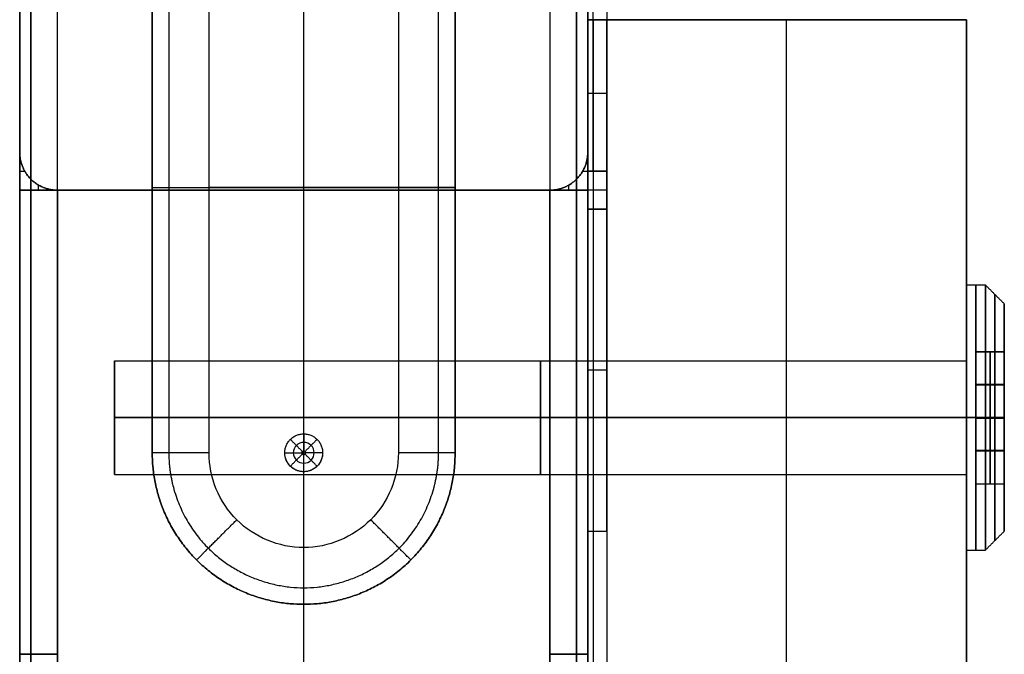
# Model space of a CAD drawing. Header units: millimetres. Extents: x 1640 to 2400, y 0 to 550.
# Tile 11 of 30: x 1640 to 1692, y 495 to 529. Entities that reach past the tile are written whole.
import ezdxf

# ---------------------------------------------------------------- set-up
doc = ezdxf.new("R2010")
doc.units = ezdxf.units.MM
doc.header["$MEASUREMENT"] = 0
doc.layers.add('Little architect__Table', color=7, linetype='Continuous', true_color=0x000000)

msp = doc.modelspace()

# ---------------------------------------------------------------- linework, layer by layer
at = {"layer": 'Little architect__Table'}
for p, q in [((1655, 520, 450), (1655, 550, 450)), ((1655, 0, 450), (1655, 550, 450)), ((1640, 548, 226), (1640, 522, 226)), ((1655, 520), (1655, 548)), ((1670, 522, 226), (1670, 548, 226)), ((1640, 547.549, 464.016), (1640, 2.451, 464.016)), ((1670, 2.451, 464.016), (1670, 547.549, 464.016)), ((1670, 460, 473.501), (1670, 541.904, 473.501)), ((1655, 501.135, -4), (1655, 539.142, -4)), ((1655, 507.138), (1655, 533.138)), ((1655, 20, 480), (1655, 530, 480)), ((1670, 529, 459.5), (1690, 529, 459.5)), ((1670, 510.828, 460), (1670, 529, 460)), ((1680, 529, 469), (1680, 529, 450)), ((1680.5, 21, 450), (1680.5, 529, 450)), ((1690, 529, 459.5), (1690, 510.598, 459.5)), ((1640, 521, 30), (1640.268, 521, 30)), ((1669.732, 521, 30), (1670, 521, 30)), ((1640, 520, 451), (1640.268, 520, 451)), ((1640, 520, 15), (1670, 520, 15)), ((1640, 520, 15), (1640, 30, 15)), ((1641, 520, 30), (1641, 520.268, 30)), ((1641, 520, 450.268), (1641, 520, 450)), ((1642, 520, 225), (1668, 520, 225)), ((1647, 520.138, -1), (1647, 520.138)), ((1647, 520.138), (1663, 520.138)), ((1660, 520.138, -4), (1650, 520.138, -4)), ((1655, 520, 450), (1655, 520)), ((1655, 520), (1655, 520, 30)), ((1655, 30, 30), (1655, 520, 30)), ((1655, 30), (1655, 520)), ((1663, 520.138, -1), (1663, 520.138)), ((1669, 520, 30), (1669, 520.268, 30)), ((1669, 520, 450.268), (1669, 520, 450)), ((1669.732, 520, 451), (1670, 520, 451)), ((1670, 278, 15), (1670, 520, 15)), ((1690, 511, 461), (1690, 515, 461)), ((1692, 514, 461), (1692, 511.473, 461)), ((1690, 511.5, 454.938), (1690, 511.5, 467.062)), ((1690.5, 511.473, 461.016), (1692, 511.473, 461.016)), ((1690.5, 504.491, 461), (1690.5, 511.473, 461)), ((1691.25, 511.464, 463.031), (1691.25, 511.482, 459)), ((1691.25, 508, 456.969), (1691.25, 511.482, 459)), ((1691.25, 511.464, 463.031), (1691.25, 507.964, 465.031)), ((1645, 508, 461), (1645, 511, 461)), ((1645, 508, 461), (1645, 511, 461)), ((1692, 511, 455.804), (1692, 511, 458.719)), ((1692, 511, 463.296), (1692, 511, 466.196)), ((1692, 509.741, 457.984), (1690.5, 509.741, 457.984)), ((1692, 509.714, 464.031), (1690.5, 509.714, 464.031)), ((1645, 509.5, 458.402), (1645, 509.5, 463.598)), ((1645, 509.5, 458.402), (1645, 509.5, 463.598)), ((1645, 508, 461), (1645, 505, 461)), ((1645, 508, 461), (1645, 505, 461)), ((1690.5, 507.982, 456.979), (1690.5, 507.982, 465.021)), ((1691.25, 504.5, 458.969), (1691.25, 508, 456.969)), ((1691.25, 507.964, 465.031), (1691.25, 504.482, 463)), ((1645, 506.5, 463.598), (1645, 506.5, 458.402)), ((1645, 506.5, 463.598), (1645, 506.5, 458.402)), ((1654.9, 506.138, 18), (1655.1, 506.138, 18)), ((1654.995, 506.038, 18), (1654.995, 506.238, 18)), ((1692, 506.25, 457.969), (1690.5, 506.25, 457.969)), ((1692, 506.223, 464.016), (1690.5, 506.223, 464.016)), ((1655, 498.138), (1655, 505.138)), ((1670, 479.828, 460), (1670, 505.172, 460)), ((1690, 505.402, 459.5), (1690, 479.598, 459.5)), ((1690, 505, 461), (1690, 501, 461)), ((1692, 505, 466.196), (1692, 505, 463.302)), ((1692, 505, 458.683), (1692, 505, 455.804)), ((1690, 504.5, 467.062), (1690, 504.5, 454.938)), ((1690.5, 504.491, 460.984), (1692, 504.491, 460.984)), ((1691.25, 504.5, 458.969), (1691.25, 504.482, 463)), ((1692, 502, 461), (1692, 504.491, 461)), ((1670, 502.794, 469), (1670, 502.794, 478))]:
    msp.add_line(p, q, dxfattribs=at)
for points, degree in [([(1640, 548, 450), (1640, 535, 450), (1640, 522, 450)], 2), ([(1640, 520, 2), (1640, 534, 2), (1640, 548, 2)], 2), ([(1640, 520, 450), (1640, 534, 450), (1640, 548, 450)], 2), ([(1640.586, 520, 0.586), (1640.586, 534, 0.586), (1640.586, 548, 0.586)], 2), ([(1642, 520), (1642, 534), (1642, 548)], 2), ([(1668, 548), (1668, 534), (1668, 520)], 2), ([(1669.414, 520, 0.586), (1669.414, 534, 0.586), (1669.414, 548, 0.586)], 2), ([(1670, 522, 450), (1670, 535, 450), (1670, 548, 450)], 2), ([(1670, 548, 2), (1670, 534, 2), (1670, 520, 2)], 2), ([(1670, 548, 450), (1670, 534, 450), (1670, 520, 450)], 2), ([(1670, 529, 469), (1670, 537.294, 469), (1670, 545.588, 469)], 2), ([(1647, 534.138), (1647, 520.138), (1647, 506.138)], 2), ([(1647, 506.138, -1), (1647, 520.138, -1), (1647, 534.138, -1)], 2), ([(1647.879, 534.138, -3.121), (1647.879, 520.138, -3.121), (1647.879, 506.138, -3.121)], 2), ([(1650, 506.138, -4), (1650, 520.138, -4), (1650, 534.138, -4)], 2), ([(1660, 534.138, -4), (1660, 520.138, -4), (1660, 506.138, -4)], 2), ([(1662.121, 506.138, -3.121), (1662.121, 520.138, -3.121), (1662.121, 534.138, -3.121)], 2), ([(1663, 506.138, -1), (1663, 520.138, -1), (1663, 534.138, -1)], 2), ([(1663, 534.138), (1663, 520.138), (1663, 506.138)], 2), ([(1640, 530, 478), (1640, 525, 478), (1640, 520, 478)], 2), ([(1640.586, 530, 479.414), (1640.586, 525, 479.414), (1640.586, 520, 479.414)], 2), ([(1642, 520, 480), (1642, 525, 480), (1642, 530, 480)], 2), ([(1668, 530, 480), (1668, 525, 480), (1668, 520, 480)], 2), ([(1669.414, 530, 479.414), (1669.414, 525, 479.414), (1669.414, 520, 479.414)], 2), ([(1670, 530, 478), (1670, 525, 478), (1670, 520, 478)], 2), ([(1670, 521, 478), (1670, 525.5, 478), (1670, 530, 478)], 2), ([(1670.293, 521, 478.707), (1670.293, 525.5, 478.707), (1670.293, 530, 478.707)], 2), ([(1671, 530, 479), (1671, 525.5, 479), (1671, 521, 479)], 2), ([(1670, 529, 451), (1670, 525, 451), (1670, 521, 451)], 2), ([(1690, 529, 469), (1680, 529, 469), (1670, 529, 469)], 2), ([(1670, 529, 469), (1670, 525, 469), (1670, 521, 469)], 2), ([(1670.293, 529, 450.293), (1670.293, 525, 450.293), (1670.293, 521, 450.293)], 2), ([(1671, 521, 450), (1671, 525, 450), (1671, 529, 450)], 2), ([(1671, 529, 450), (1680.5, 529, 450), (1690, 529, 450)], 2), ([(1640, 522, 354), (1640, 522, 237), (1640, 522, 120)], 2), ([(1640, 522, 30), (1640, 521, 30), (1640, 520, 30)], 2), ([(1640, 522, 120), (1640, 522, 75), (1640, 522, 30)], 2), ([(1640, 522, 354), (1640, 522, 402), (1640, 522, 450)], 2), ([(1670, 522, 120), (1670, 522, 237), (1670, 522, 354)], 2), ([(1670, 522, 354), (1670, 522, 402), (1670, 522, 450)], 2), ([(1670, 520, 30), (1670, 521, 30), (1670, 522, 30)], 2), ([(1670, 522, 30), (1670, 522, 75), (1670, 522, 120)], 2), ([(1640.586, 520.586, 354), (1640.586, 520.586, 237), (1640.586, 520.586, 120)], 2), ([(1640.586, 520.586, 450), (1640.586, 520.586, 402), (1640.586, 520.586, 354)], 2), ([(1640.586, 520.586, 120), (1640.586, 520.586, 75), (1640.586, 520.586, 30)], 2), ([(1669.414, 520.586, 354), (1669.414, 520.586, 237), (1669.414, 520.586, 120)], 2), ([(1669.414, 520.586, 450), (1669.414, 520.586, 402), (1669.414, 520.586, 354)], 2), ([(1669.414, 520.586, 120), (1669.414, 520.586, 75), (1669.414, 520.586, 30)], 2), ([(1670, 519, 478), (1670, 520, 478), (1670, 521, 478)], 2), ([(1670, 521, 451), (1670, 520, 451), (1670, 519, 451)], 2), ([(1670, 521, 469), (1670, 520, 469), (1670, 519, 469)], 2), ([(1670.293, 521, 478.707), (1670.293, 520, 478.707), (1670.293, 519, 478.707)], 2), ([(1670.293, 521, 450.293), (1670.293, 520, 450.293), (1670.293, 519, 450.293)], 2), ([(1671, 521, 479), (1671, 520, 479), (1671, 519, 479)], 2), ([(1671, 519, 450), (1671, 520, 450), (1671, 521, 450)], 2), ([(1640, 520, 30), (1641, 520, 30), (1642, 520, 30)], 2), ([(1640, 520, 30), (1640, 520, 16), (1640, 520, 2)], 2), ([(1640, 520, 450), (1641, 520, 450), (1642, 520, 450)], 2), ([(1640, 520, 452), (1640, 520, 451), (1640, 520, 450)], 2), ([(1640, 520, 478), (1640, 507.75, 478), (1640, 495.5, 478)], 2), ([(1640, 520, 452), (1640, 507.75, 452), (1640, 495.5, 452)], 2), ([(1640, 520, 2), (1640, 520, 15), (1640, 520, 28)], 2), ([(1640, 495.5, 28), (1640, 507.75, 28), (1640, 520, 28)], 2), ([(1640, 520, 2), (1640, 507.75, 2), (1640, 495.5, 2)], 2), ([(1640.586, 520, 479.414), (1640.586, 507.75, 479.414), (1640.586, 495.5, 479.414)], 2), ([(1640.586, 495.5, 450.586), (1640.586, 507.75, 450.586), (1640.586, 520, 450.586)], 2), ([(1640.586, 520, 29.414), (1640.586, 507.75, 29.414), (1640.586, 495.5, 29.414)], 2), ([(1640.586, 495.5, 0.586), (1640.586, 507.75, 0.586), (1640.586, 520, 0.586)], 2), ([(1642, 520, 120), (1642, 520, 237), (1642, 520, 354)], 2), ([(1642, 520, 450), (1655, 520, 450), (1668, 520, 450)], 2), ([(1668, 520), (1655, 520), (1642, 520)], 2), ([(1642, 520, 120), (1642, 520, 75), (1642, 520, 30)], 2), ([(1642, 520, 450), (1642, 520, 402), (1642, 520, 354)], 2), ([(1642, 495.5, 450), (1642, 507.75, 450), (1642, 520, 450)], 2), ([(1642, 520, 480), (1642, 507.75, 480), (1642, 495.5, 480)], 2), ([(1668, 520), (1655, 520), (1642, 520)], 2), ([(1642, 520, 30), (1655, 520, 30), (1668, 520, 30)], 2), ([(1642, 520, 30), (1642, 507.75, 30), (1642, 495.5, 30)], 2), ([(1642, 495.5), (1642, 507.75), (1642, 520)], 2), ([(1668, 520, 354), (1668, 520, 237), (1668, 520, 120)], 2), ([(1668, 520, 30), (1669, 520, 30), (1670, 520, 30)], 2), ([(1668, 520, 30), (1668, 520, 75), (1668, 520, 120)], 2), ([(1668, 520, 354), (1668, 520, 402), (1668, 520, 450)], 2), ([(1668, 520, 450), (1669, 520, 450), (1670, 520, 450)], 2), ([(1668, 520, 480), (1668, 507.75, 480), (1668, 495.5, 480)], 2), ([(1668, 520, 450), (1668, 507.75, 450), (1668, 495.5, 450)], 2), ([(1668, 495.5, 30), (1668, 507.75, 30), (1668, 520, 30)], 2), ([(1668, 520), (1668, 507.75), (1668, 495.5)], 2), ([(1669.414, 520, 479.414), (1669.414, 507.75, 479.414), (1669.414, 495.5, 479.414)], 2), ([(1669.414, 495.5, 450.586), (1669.414, 507.75, 450.586), (1669.414, 520, 450.586)], 2), ([(1669.414, 495.5, 0.586), (1669.414, 507.75, 0.586), (1669.414, 520, 0.586)], 2), ([(1669.414, 520, 29.414), (1669.414, 507.75, 29.414), (1669.414, 495.5, 29.414)], 2), ([(1670, 520, 30), (1670, 520, 16), (1670, 520, 2)], 2), ([(1670, 520, 450), (1670, 520, 451), (1670, 520, 452)], 2), ([(1670, 495.5, 478), (1670, 507.75, 478), (1670, 520, 478)], 2), ([(1670, 495.5, 452), (1670, 507.75, 452), (1670, 520, 452)], 2), ([(1670, 520, 28), (1670, 520, 15), (1670, 520, 2)], 2), ([(1670, 495.5, 2), (1670, 507.75, 2), (1670, 520, 2)], 2), ([(1670, 520, 28), (1670, 507.75, 28), (1670, 495.5, 28)], 2), ([(1670, 519, 451), (1670, 489.5, 451), (1670, 460, 451)], 2), ([(1670, 519, 469), (1670, 489.5, 469), (1670, 460, 469)], 2), ([(1670, 519, 478), (1670, 510.5, 478), (1670, 502, 478)], 2), ([(1670.293, 519, 478.707), (1670.293, 510.5, 478.707), (1670.293, 502, 478.707)], 2), ([(1670.293, 519, 450.293), (1670.293, 489.5, 450.293), (1670.293, 460, 450.293)], 2), ([(1671, 519, 450), (1671, 489.5, 450), (1671, 460, 450)], 2), ([(1671, 502, 479), (1671, 510.5, 479), (1671, 519, 479)], 2), ([(1690, 515, 461), (1690.5, 515, 461), (1691, 515, 461)], 2), ([(1691, 515, 461), (1691.5, 514.5, 461), (1692, 514, 461)], 2), ([(1690.5, 511.464, 463.031), (1690.5, 511.473, 461.016), (1690.5, 511.482, 459)], 2), ([(1690.5, 511.482, 459), (1691.25, 511.482, 459), (1692, 511.482, 459)], 2), ([(1690.5, 511.482, 459), (1690.5, 509.741, 457.984), (1690.5, 508, 456.969)], 2), ([(1690.5, 507.964, 465.031), (1690.5, 509.714, 464.031), (1690.5, 511.464, 463.031)], 2), ([(1690.5, 511.464, 463.031), (1691.25, 511.464, 463.031), (1692, 511.464, 463.031)], 2), ([(1692, 511.464, 463.031), (1692, 511.473, 461.016), (1692, 511.482, 459)], 2), ([(1692, 511.482, 459), (1692, 509.741, 457.984), (1692, 508, 456.969)], 2), ([(1692, 508, 465.011), (1692, 509.732, 464.021), (1692, 511.464, 463.031)], 2), ([(1645, 511, 461), (1657.5, 511, 461), (1670, 511, 461)], 2), ([(1645, 511, 461), (1667.5, 511, 461), (1690, 511, 461)], 2), ([(1670, 511, 461), (1680, 511, 461), (1690, 511, 461)], 2), ([(1645, 508, 461), (1645, 508, 459.5), (1645, 508, 458)], 2), ([(1645, 508, 464), (1645, 508, 462.5), (1645, 508, 461)], 2), ([(1670, 508, 464), (1657.5, 508, 464), (1645, 508, 464)], 2), ([(1670, 508, 458), (1657.5, 508, 458), (1645, 508, 458)], 2), ([(1645, 508, 461), (1645, 508, 462.5), (1645, 508, 464)], 2), ([(1645, 508, 458), (1645, 508, 459.5), (1645, 508, 461)], 2), ([(1645, 508, 464), (1667.5, 508, 464), (1690, 508, 464)], 2), ([(1690, 508, 458), (1667.5, 508, 458), (1645, 508, 458)], 2), ([(1670, 508, 464), (1680, 508, 464), (1690, 508, 464)], 2), ([(1690, 508, 458), (1680, 508, 458), (1670, 508, 458)], 2), ([(1690, 508, 464), (1690, 508, 466), (1690, 508, 468)], 2), ([(1690, 508, 454), (1690, 508, 456), (1690, 508, 458)], 2), ([(1690, 508, 468), (1690.5, 508, 468), (1691, 508, 468)], 2), ([(1691, 508, 454), (1690.5, 508, 454), (1690, 508, 454)], 2), ([(1690.5, 508, 456.969), (1691.25, 508, 456.969), (1692, 508, 456.969)], 2), ([(1690.5, 508, 456.969), (1690.5, 506.25, 457.969), (1690.5, 504.5, 458.969)], 2), ([(1690.5, 504.482, 463), (1690.5, 506.223, 464.016), (1690.5, 507.964, 465.031)], 2), ([(1690.5, 507.964, 465.031), (1691.25, 507.964, 465.031), (1692, 507.964, 465.031)], 2), ([(1691, 508, 468), (1691.5, 508, 467.5), (1692, 508, 467)], 2), ([(1692, 508, 455), (1691.5, 508, 454.5), (1691, 508, 454)], 2), ([(1692, 508, 467), (1692, 508, 466.005), (1692, 508, 465.011)], 2), ([(1692, 508, 456.969), (1692, 508, 455.984), (1692, 508, 455)], 2), ([(1692, 507.964, 465.031), (1692, 507.982, 465.021), (1692, 508, 465.011)], 2), ([(1692, 504.5, 458.969), (1692, 506.25, 457.969), (1692, 508, 456.969)], 2), ([(1692, 507.964, 465.031), (1692, 506.223, 464.016), (1692, 504.482, 463)], 2), ([(1655, 507.139, 17.1), (1655, 506.689, 17.55), (1655, 506.238, 18)], 2), ([(1655, 507.138, 17.1), (1655, 507.138, 8.55), (1655, 507.138)], 2), ([(1654.293, 506.846, 17.1), (1654.611, 506.527, 17.55), (1654.929, 506.209, 18)], 2), ([(1655.707, 506.846, 17.1), (1655.389, 506.527, 17.55), (1655.071, 506.209, 18)], 2), ([(1647, 506.138), (1647, 506.138, -0.5), (1647, 506.138, -1)], 2), ([(1660, 506.138, -4), (1660.006, 504.83, -4), (1658.919, 502.219, -4), (1655, 500.593, -4), (1651.081, 502.219, -4), (1649.994, 504.83, -4), (1650, 506.138, -4)], 3), ([(1654, 506.138, 17.1), (1654, 506.138, 8.55), (1654, 506.138)], 2), ([(1654, 506.138, 17.1), (1654.45, 506.138, 17.55), (1654.9, 506.138, 18)], 2), ([(1654.293, 505.431, 17.1), (1654.611, 505.749, 17.55), (1654.929, 506.068, 18)], 2), ([(1655, 505.138, 17.1), (1655, 505.588, 17.55), (1655, 506.038, 18)], 2), ([(1655.707, 505.431, 17.1), (1655.389, 505.749, 17.55), (1655.071, 506.068, 18)], 2), ([(1656, 506.138, 17.1), (1655.55, 506.138, 17.55), (1655.1, 506.138, 18)], 2), ([(1656, 506.138), (1656, 506.138, 8.55), (1656, 506.138, 17.1)], 2), ([(1663, 506.138, -1), (1663, 506.138, -0.5), (1663, 506.138)], 2), ([(1645, 505, 461), (1657.5, 505, 461), (1670, 505, 461)], 2), ([(1645, 505, 461), (1667.5, 505, 461), (1690, 505, 461)], 2), ([(1655, 505.138, 17.1), (1655, 505.138, 8.55), (1655, 505.138)], 2), ([(1670, 505, 461), (1680, 505, 461), (1690, 505, 461)], 2), ([(1690.5, 504.5, 458.969), (1691.25, 504.5, 458.969), (1692, 504.5, 458.969)], 2), ([(1690.5, 504.482, 463), (1690.5, 504.491, 460.984), (1690.5, 504.5, 458.969)], 2), ([(1692, 504.482, 463), (1691.25, 504.482, 463), (1690.5, 504.482, 463)], 2), ([(1692, 504.5, 458.969), (1692, 504.491, 460.984), (1692, 504.482, 463)], 2), ([(1670, 460, 478), (1670, 481, 478), (1670, 502, 478)], 2), ([(1670.293, 502, 478.707), (1670.293, 481.146, 478.707), (1670.293, 460.292, 478.707)], 2), ([(1671, 502, 479), (1671, 481.5, 479), (1671, 461, 479)], 2), ([(1691, 501, 461), (1691.5, 501.5, 461), (1692, 502, 461)], 2), ([(1690, 501, 461), (1690.5, 501, 461), (1691, 501, 461)], 2), ([(1655, 498.138, -1), (1655, 498.138, -0.5), (1655, 498.138)], 2), ([(1640, 495.5, 478), (1640, 343.5, 478), (1640, 191.5, 478)], 2), ([(1640, 191.5, 452), (1640, 343.5, 452), (1640, 495.5, 452)], 2), ([(1640, 495.5, 28), (1640, 343.5, 28), (1640, 191.5, 28)], 2), ([(1640, 191.5, 2), (1640, 343.5, 2), (1640, 495.5, 2)], 2), ([(1640.586, 495.5, 29.414), (1640.586, 343.5, 29.414), (1640.586, 191.5, 29.414)], 2), ([(1640.586, 191.5, 0.586), (1640.586, 343.5, 0.586), (1640.586, 495.5, 0.586)], 2), ([(1642, 191.5, 480), (1642, 343.5, 480), (1642, 495.5, 480)], 2), ([(1642, 495.5, 450), (1642, 343.5, 450), (1642, 191.5, 450)], 2), ([(1642, 191.5, 30), (1642, 343.5, 30), (1642, 495.5, 30)], 2), ([(1642, 495.5), (1642, 343.5), (1642, 191.5)], 2), ([(1668, 495.5, 480), (1668, 343.5, 480), (1668, 191.5, 480)], 2), ([(1668, 191.5, 450), (1668, 343.5, 450), (1668, 495.5, 450)], 2), ([(1668, 495.5, 30), (1668, 343.5, 30), (1668, 191.5, 30)], 2), ([(1668, 191.5), (1668, 343.5), (1668, 495.5)], 2), ([(1669.414, 495.5, 479.414), (1669.414, 343.5, 479.414), (1669.414, 191.5, 479.414)], 2), ([(1669.414, 191.5, 450.586), (1669.414, 343.5, 450.586), (1669.414, 495.5, 450.586)], 2), ([(1669.414, 191.5, 0.586), (1669.414, 343.5, 0.586), (1669.414, 495.5, 0.586)], 2), ([(1670, 191.5, 478), (1670, 343.5, 478), (1670, 495.5, 478)], 2), ([(1670, 495.5, 452), (1670, 343.5, 452), (1670, 191.5, 452)], 2), ([(1670, 191.5, 28), (1670, 343.5, 28), (1670, 495.5, 28)], 2), ([(1670, 495.5, 2), (1670, 343.5, 2), (1670, 191.5, 2)], 2)]:
    msp.add_open_spline(points, degree=degree, dxfattribs=at)
for points, degree, knots in [([(1670, 529, 469), (1670, 529, 462.5), (1670, 529, 456), (1670, 529, 453.5), (1670, 529, 451)], 2, [-429, -429, -429, -416, -416, -411, -411, -411]), ([(1690, 529, 450), (1690, 529, 453), (1690, 529, 456), (1690, 529, 462.5), (1690, 529, 469)], 2, [410, 410, 410, 416, 416, 429, 429, 429]), ([(1690, 21, 450), (1690, 22.5, 450), (1690, 24, 450), (1690, 25.5, 450), (1690, 27, 450), (1690, 273, 450), (1690, 519, 450), (1690, 520, 450), (1690, 521, 450), (1690, 525, 450), (1690, 529, 450)], 2, [0, 0, 0, 2.43083, 2.43083, 4.051383, 4.051383, 402.70751, 402.70751, 403.517787, 403.517787, 410, 410, 410]), ([(1690, 21, 469), (1690, 22.5, 469), (1690, 24, 469), (1690, 25.5, 469), (1690, 27, 469), (1690, 273, 469), (1690, 519, 469), (1690, 520, 469), (1690, 521, 469), (1690, 525, 469), (1690, 529, 469)], 2, [-840, -840, -840, -837.56917, -837.56917, -835.948617, -835.948617, -437.29249, -437.29249, -436.482213, -436.482213, -430, -430, -430]), ([(1655.55, 506.138, 17.55), (1655.551, 505.995, 17.55), (1655.431, 505.707, 17.55), (1655, 505.528, 17.55), (1654.569, 505.707, 17.55), (1654.39, 506.138, 17.55), (1654.569, 506.57, 17.55), (1655, 506.748, 17.55), (1655.431, 506.57, 17.55), (1655.551, 506.282, 17.55), (1655.55, 506.138, 17.55)], 3, [0, 0, 0, 0, 0.0785378, 0.1570757, 0.2356135, 0.3141513, 0.3926892, 0.471227, 0.5497648, 0.6283027, 0.6283027, 0.6283027, 0.6283027]), ([(1656, 506.138, 17.1), (1656.001, 505.877, 17.1), (1655.893, 505.616, 17.1), (1655.522, 505.246, 17.1), (1655.261, 505.138, 17.1), (1654.739, 505.138, 17.1), (1654.477, 505.246, 17.1), (1654.108, 505.616, 17.1), (1654, 505.877, 17.1), (1654, 506.138, 17.1)], 3, [0, 0, 0, 0, 0.0785378, 0.0785378, 0.1570757, 0.1570757, 0.2356135, 0.2356135, 0.3141513, 0.3141513, 0.3141513, 0.3141513]), ([(1655.1, 506.138, 18), (1655.1, 506.164, 18), (1655.078, 506.217, 18), (1655, 506.249, 18), (1654.922, 506.217, 18), (1654.9, 506.164, 18), (1654.9, 506.138, 18)], 3, [-0.6283027, -0.6283027, -0.6283027, -0.6283027, -0.5497648, -0.471227, -0.3926892, -0.3141513, -0.3141513, -0.3141513, -0.3141513]), ([(1654.9, 506.138, 18), (1654.9, 506.112, 18), (1654.922, 506.06, 18), (1655, 506.027, 18), (1655.078, 506.06, 18), (1655.1, 506.112, 18), (1655.1, 506.138, 18)], 3, [-0.3141513, -0.3141513, -0.3141513, -0.3141513, -0.2356135, -0.1570757, -0.0785378, 0, 0, 0, 0])]:
    msp.add_open_spline(points, degree=degree, knots=knots, dxfattribs=at)
for points, weights, degree in [([(1671, 529, 450), (1670, 529, 450), (1670, 529, 451)], [1, 0.707106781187, 1], 2), ([(1671, 525.1, 450), (1670, 525.1, 450), (1670, 525.1, 451)], [1, 0.707106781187, 1], 2), ([(1642, 520, 354), (1640, 520, 354), (1640, 522, 354)], [1, 0.707106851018, 0.999999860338], 2), ([(1640, 522, 450), (1640, 520, 450), (1642, 520, 450)], [1, 0.707106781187, 1], 2), ([(1642, 520, 30), (1640, 520, 30), (1640, 522, 30)], [1, 0.707106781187, 1], 2), ([(1640, 522, 120), (1640, 520, 120), (1642, 520, 120)], [1, 0.707106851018, 0.999999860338], 2), ([(1642, 520, 250), (1640, 520, 250), (1640, 522, 250)], [1, 0.707106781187, 1], 2), ([(1670, 522, 354), (1670, 520, 354), (1668, 520, 354)], [1, 0.707106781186, 1], 2), ([(1668, 520, 450), (1670, 520, 450), (1670, 522, 450)], [1, 0.707106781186, 1], 2), ([(1670, 522, 30), (1670, 520, 30), (1668, 520, 30)], [1, 0.707106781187, 1], 2), ([(1668, 520, 120), (1670, 520, 120), (1670, 522, 120)], [1, 0.707106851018, 0.999999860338], 2), ([(1668, 520, 250), (1670, 520, 250), (1670, 522, 250)], [1, 0.707106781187, 1], 2), ([(1670, 521, 478), (1670, 521, 479), (1671, 521, 479)], [1, 0.707106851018, 0.999999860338], 2), ([(1671, 521, 450), (1670, 521, 450), (1670, 521, 451)], [1, 0.707106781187, 1], 2), ([(1642, 520), (1640, 520), (1640, 520, 2)], [1, 0.707106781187, 1], 2), ([(1640, 520, 478), (1640, 520, 480), (1642, 520, 480)], [1, 0.707106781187, 1], 2), ([(1642, 520, 450), (1640, 520, 450), (1640, 520, 452)], [1, 0.707106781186, 1], 2), ([(1640, 520, 28), (1640, 520, 30), (1642, 520, 30)], [1, 0.707106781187, 1], 2), ([(1642, 520), (1640, 520), (1640, 520, 2)], [1, 0.707106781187, 1], 2), ([(1647, 520.138, -1), (1647, 520.138, -4), (1650, 520.138, -4)], [1, 0.707106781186, 1], 2), ([(1663, 520.138, -1), (1663, 520.138, -4), (1660, 520.138, -4)], [1, 0.707106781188, 1], 2), ([(1670, 520, 2), (1670, 520), (1668, 520)], [1, 0.707106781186, 1], 2), ([(1670, 520, 452), (1670, 520, 450), (1668, 520, 450)], [1, 0.707106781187, 1], 2), ([(1670, 520, 478), (1670, 520, 480), (1668, 520, 480)], [0.999999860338, 0.707106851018, 1], 2), ([(1670, 520, 2), (1670, 520), (1668, 520)], [1, 0.707106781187, 1], 2), ([(1668, 520, 30), (1670, 520, 30), (1670, 520, 28)], [1, 0.707106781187, 1], 2), ([(1671, 520, 479), (1670, 520, 479), (1670, 520, 478)], [1, 0.707106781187, 1], 2), ([(1671, 520, 450), (1670, 520, 450), (1670, 520, 451)], [1, 0.707106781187, 1], 2), ([(1671, 519, 479), (1670, 519, 479), (1670, 519, 478)], [1, 0.707106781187, 1], 2), ([(1670, 519, 451), (1670, 519, 450), (1671, 519, 450)], [1, 0.707106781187, 1], 2), ([(1671, 510.5, 479), (1670, 510.5, 479), (1670, 510.5, 478)], [1, 0.707106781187, 1], 2), ([(1650, 506.138, -4), (1647, 506.138, -4), (1647, 506.138, -1)], [1, 0.707106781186, 1], 2), ([(1647.879, 506.138, -3.121), (1647.869, 504.275, -3.121), (1649.418, 500.556, -3.121), (1655, 498.24, -3.121), (1660.582, 500.556, -3.121), (1662.13, 504.275, -3.121), (1662.121, 506.138, -3.121)], [0.853553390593, 0.853553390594, 0.853553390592, 0.853553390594, 0.853553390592, 0.853553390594, 0.853553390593], 3), ([(1663, 506.138, -1), (1663, 506.138, -4), (1660, 506.138, -4)], [1, 0.707106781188, 1], 2), ([(1649.34, 500.478, -1), (1649.34, 500.478, -4), (1651.462, 502.601, -4)], [1, 0.707106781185, 1], 2), ([(1660.66, 500.478, -1), (1660.66, 500.478, -4), (1658.538, 502.601, -4)], [1, 0.707106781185, 1], 2), ([(1670, 502, 478), (1670, 502, 479), (1671, 502, 479)], [1, 0.707106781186, 1], 2), ([(1655, 498.133, -1), (1655, 498.133, -4), (1655, 501.135, -4)], [1, 0.707106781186, 1], 2), ([(1640, 495.5, 452), (1640, 495.5, 450), (1642, 495.5, 450)], [1, 0.707106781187, 1], 2), ([(1642, 495.5, 480), (1640, 495.5, 480), (1640, 495.5, 478)], [1, 0.707106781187, 1], 2), ([(1640, 495.5, 2), (1640, 495.5), (1642, 495.5)], [1, 0.707106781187, 1], 2), ([(1642, 495.5, 30), (1640, 495.5, 30), (1640, 495.5, 28)], [1, 0.707106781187, 1], 2), ([(1670, 495.5, 478), (1670, 495.5, 480), (1668, 495.5, 480)], [1, 0.707106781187, 1], 2), ([(1668, 495.5, 450), (1670, 495.5, 450), (1670, 495.5, 452)], [1, 0.707106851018, 0.999999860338], 2), ([(1668, 495.5), (1670, 495.5), (1670, 495.5, 2)], [1, 0.707106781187, 1], 2), ([(1670, 495.5, 28), (1670, 495.5, 30), (1668, 495.5, 30)], [1, 0.707106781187, 1], 2)]:
    msp.add_rational_spline(points, weights, degree=degree, dxfattribs=at)
for points, weights, knots in [([(1690, 508, 468), (1690, 515, 468), (1690, 515, 461), (1690, 515, 454), (1690, 508, 454)], [1, 0.707106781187, 1, 0.707106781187, 1], [-21.991149, -21.991149, -21.991149, -10.995574, -10.995574, 0, 0, 0]), ([(1690.5, 508, 454), (1690.5, 515, 454), (1690.5, 515, 461), (1690.5, 515, 468), (1690.5, 508, 468)], [1, 0.707106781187, 1, 0.707106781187, 1], [0, 0, 0, 10.995574, 10.995574, 21.991149, 21.991149, 21.991149]), ([(1691, 508, 468), (1691, 515, 468), (1691, 515, 461), (1691, 515, 454), (1691, 508, 454)], [1, 0.707106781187, 1, 0.707106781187, 1], [-21.991149, -21.991149, -21.991149, -10.995574, -10.995574, 0, 0, 0]), ([(1691.5, 508, 454.5), (1691.5, 514.5, 454.5), (1691.5, 514.5, 461), (1691.5, 514.5, 467.5), (1691.5, 508, 467.5)], [1, 0.707106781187, 1, 0.707106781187, 1], [0, 0, 0, 10.995574, 10.995574, 21.991149, 21.991149, 21.991149]), ([(1692, 508, 455), (1692, 514, 455), (1692, 514, 461), (1692, 514, 467), (1692, 508, 467)], [1, 0.707106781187, 1, 0.707106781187, 1], [0, 0, 0, 10.995574, 10.995574, 21.991149, 21.991149, 21.991149]), ([(1645, 508, 458), (1645, 511, 458), (1645, 511, 461), (1645, 511, 464), (1645, 508, 464)], [1, 0.707106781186, 1, 0.707106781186, 1], [0, 0, 0, 10.995574, 10.995574, 21.991149, 21.991149, 21.991149]), ([(1645, 508, 464), (1645, 511, 464), (1645, 511, 461), (1645, 511, 458), (1645, 508, 458)], [1, 0.707106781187, 1, 0.707106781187, 1], [-21.991149, -21.991149, -21.991149, -10.995574, -10.995574, 0, 0, 0]), ([(1667.5, 508, 458), (1667.5, 511, 458), (1667.5, 511, 461), (1667.5, 511, 464), (1667.5, 508, 464)], [1, 0.707106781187, 1, 0.707106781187, 1], [0, 0, 0, 10.995574, 10.995574, 21.991149, 21.991149, 21.991149]), ([(1667.5, 508, 458), (1667.5, 511, 458), (1667.5, 511, 461), (1667.5, 511, 464), (1667.5, 508, 464)], [1, 0.707106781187, 1, 0.707106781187, 1], [0, 0, 0, 10.995574, 10.995574, 21.991149, 21.991149, 21.991149]), ([(1670, 508, 464), (1670, 511, 464), (1670, 511, 461), (1670, 511, 458), (1670, 508, 458)], [1, 0.707106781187, 1, 0.707106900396, 1], [-21.991147, -21.991147, -21.991147, -10.995572, -10.995572, 0, 0, 0]), ([(1670, 508, 458), (1670, 511, 458), (1670, 511, 461), (1670, 511, 464), (1670, 508, 464)], [1, 0.707106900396, 1, 0.707106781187, 1], [0, 0, 0, 10.995572, 10.995572, 21.991147, 21.991147, 21.991147]), ([(1690, 508, 464), (1690, 511, 464), (1690, 511, 461), (1690, 511, 458), (1690, 508, 458)], [1, 0.707106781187, 1, 0.707106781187, 1], [-21.991149, -21.991149, -21.991149, -10.995574, -10.995574, 0, 0, 0]), ([(1690, 508, 464), (1690, 511, 464), (1690, 511, 461), (1690, 511, 458), (1690, 508, 458)], [1, 0.707106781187, 1, 0.707106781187, 1], [-21.991149, -21.991149, -21.991149, -10.995574, -10.995574, 0, 0, 0]), ([(1645, 508, 464), (1645, 505, 464), (1645, 505, 461), (1645, 505, 458), (1645, 508, 458)], [1, 0.707106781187, 1, 0.707106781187, 1], [21.991149, 21.991149, 21.991149, 32.986723, 32.986723, 43.982297, 43.982297, 43.982297]), ([(1645, 508, 458), (1645, 505, 458), (1645, 505, 461), (1645, 505, 464), (1645, 508, 464)], [1, 0.707106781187, 1, 0.707106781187, 1], [-43.982297, -43.982297, -43.982297, -32.986723, -32.986723, -21.991149, -21.991149, -21.991149]), ([(1667.5, 508, 464), (1667.5, 505, 464), (1667.5, 505, 461), (1667.5, 505, 458), (1667.5, 508, 458)], [1, 0.707106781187, 1, 0.707106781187, 1], [21.991149, 21.991149, 21.991149, 32.986723, 32.986723, 43.982297, 43.982297, 43.982297]), ([(1667.5, 508, 464), (1667.5, 505, 464), (1667.5, 505, 461), (1667.5, 505, 458), (1667.5, 508, 458)], [1, 0.707106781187, 1, 0.707106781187, 1], [21.991149, 21.991149, 21.991149, 32.986723, 32.986723, 43.982297, 43.982297, 43.982297]), ([(1670, 508, 458), (1670, 505, 458), (1670, 505, 461), (1670, 505, 464), (1670, 508, 464)], [1, 0.707106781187, 1, 0.707106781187, 1], [-43.982297, -43.982297, -43.982297, -32.986722, -32.986722, -21.991147, -21.991147, -21.991147]), ([(1670, 508, 458), (1670, 505, 458), (1670, 505, 461), (1670, 505, 464), (1670, 508, 464)], [1, 0.707106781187, 1, 0.707106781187, 1], [-43.982297, -43.982297, -43.982297, -32.986722, -32.986722, -21.991147, -21.991147, -21.991147]), ([(1690, 508, 458), (1690, 505, 458), (1690, 505, 461), (1690, 505, 464), (1690, 508, 464)], [1, 0.707106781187, 1, 0.707106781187, 1], [-43.982297, -43.982297, -43.982297, -32.986723, -32.986723, -21.991149, -21.991149, -21.991149]), ([(1690, 508, 454), (1690, 501, 454), (1690, 501, 461), (1690, 501, 468), (1690, 508, 468)], [1, 0.707106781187, 1, 0.707106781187, 1], [-43.982297, -43.982297, -43.982297, -32.986723, -32.986723, -21.991149, -21.991149, -21.991149]), ([(1690, 508, 458), (1690, 505, 458), (1690, 505, 461), (1690, 505, 464), (1690, 508, 464)], [1, 0.707106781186, 1, 0.707106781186, 1], [-43.982297, -43.982297, -43.982297, -32.986723, -32.986723, -21.991149, -21.991149, -21.991149]), ([(1690.5, 508, 468), (1690.5, 501, 468), (1690.5, 501, 461), (1690.5, 501, 454), (1690.5, 508, 454)], [1, 0.707106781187, 1, 0.707106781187, 1], [21.991149, 21.991149, 21.991149, 32.986723, 32.986723, 43.982297, 43.982297, 43.982297]), ([(1691, 508, 454), (1691, 501, 454), (1691, 501, 461), (1691, 501, 468), (1691, 508, 468)], [1, 0.707106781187, 1, 0.707106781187, 1], [-43.982297, -43.982297, -43.982297, -32.986723, -32.986723, -21.991149, -21.991149, -21.991149]), ([(1691.5, 508, 467.5), (1691.5, 501.5, 467.5), (1691.5, 501.5, 461), (1691.5, 501.5, 454.5), (1691.5, 508, 454.5)], [1, 0.707106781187, 1, 0.707106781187, 1], [21.991149, 21.991149, 21.991149, 32.986723, 32.986723, 43.982297, 43.982297, 43.982297]), ([(1692, 508, 467), (1692, 502, 467), (1692, 502, 461), (1692, 502, 455), (1692, 508, 455)], [1, 0.707106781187, 1, 0.707106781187, 1], [21.991149, 21.991149, 21.991149, 32.986723, 32.986723, 43.982297, 43.982297, 43.982297]), ([(1654, 506.138), (1654, 507.138), (1655, 507.138), (1656, 507.138), (1656, 506.138)], [1, 0.707106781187, 1, 0.707106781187, 1], [3.141593, 3.141593, 3.141593, 4.712389, 4.712389, 6.283185, 6.283185, 6.283185]), ([(1654, 506.138, 17.1), (1654, 507.138, 17.1), (1655, 507.138, 17.1), (1656, 507.138, 17.1), (1656, 506.138, 17.1)], [1, 0.707106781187, 1, 0.707106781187, 0.999999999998], [0.3141513, 0.3141513, 0.3141513, 0.471227, 0.471227, 0.6283027, 0.6283027, 0.6283027]), ([(1654, 506.138, 7.615), (1654, 507.138, 7.615), (1655, 507.138, 7.615), (1656, 507.138, 7.615), (1656, 506.138, 7.615)], [1, 0.707106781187, 1, 0.707106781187, 0.999999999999], [3.141593, 3.141593, 3.141593, 4.712389, 4.712389, 6.283185, 6.283185, 6.283185]), ([(1647, 506.138, -1), (1647, 498.138, -1), (1655, 498.138, -1), (1663, 498.138, -1), (1663, 506.138, -1)], [1, 0.707106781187, 1, 0.707106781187, 1], [0, 0, 0, 7.853783, 7.853783, 15.707566, 15.707566, 15.707566]), ([(1663, 506.138), (1663, 498.138), (1655, 498.138), (1647, 498.138), (1647, 506.138)], [1, 0.707106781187, 1, 0.707106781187, 1], [-25.132741, -25.132741, -25.132741, -12.566371, -12.566371, 0, 0, 0]), ([(1656, 506.138), (1656, 505.138), (1655, 505.138), (1654, 505.138), (1654, 506.138)], [1, 0.707106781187, 1, 0.707106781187, 1], [0, 0, 0, 1.570796, 1.570796, 3.141593, 3.141593, 3.141593]), ([(1656, 506.138, 7.615), (1656, 505.138, 7.615), (1655, 505.138, 7.615), (1654, 505.138, 7.615), (1654, 506.138, 7.615)], [1, 0.707106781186, 1, 0.707106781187, 1], [0, 0, 0, 1.570796, 1.570796, 3.141593, 3.141593, 3.141593])]:
    msp.add_rational_spline(points, weights, degree=2, knots=knots, dxfattribs=at)

doc.saveas('drawing.dxf')
